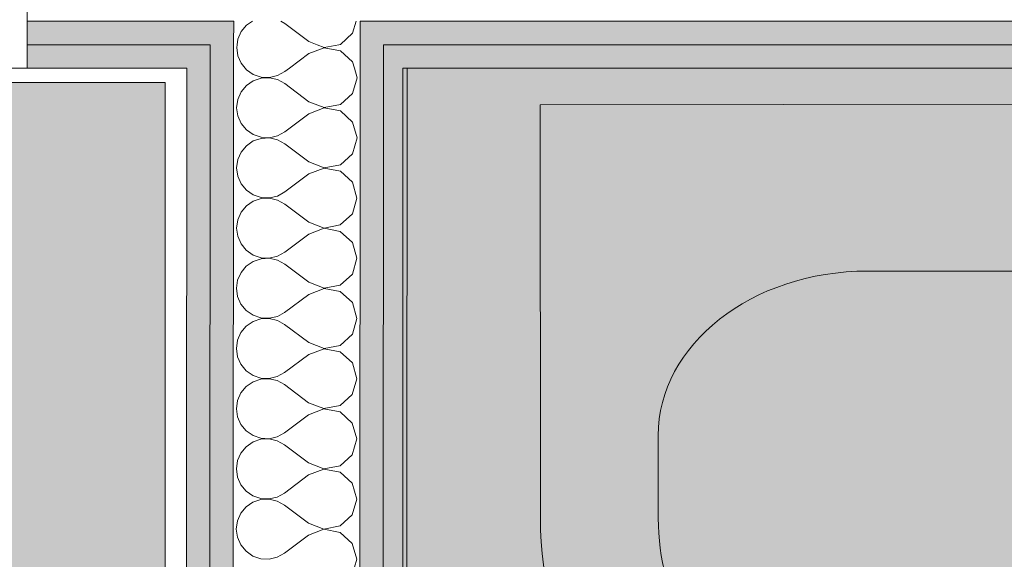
# Model space of a CAD drawing. Header units: millimetres. Extents: x -30280 to 19093, y -19247 to 4746.
# Tile 197 of 198: x -4029 to -3483, y -14081 to -13782. Entities that reach past the tile are written whole.
import ezdxf

# ---------------------------------------------------------------- set-up
doc = ezdxf.new("R2010")
doc.units = ezdxf.units.MM
doc.header["$MEASUREMENT"] = 0
doc.linetypes.add('Rayas Pequeñas', pattern=[282.222222, 141.111111, -141.111111])
for name, color, linetype, lineweight in [('Nuevo_01 2D_Mobiliari_Pluma_Nº__101', 252, 'Continuous', 5), ('Nuevo_01 Sanitaris_Pluma_Nº__75', 7, 'Continuous', 5), ('Nuevo_08_E_Envans secs_Pluma_Nº__1', 7, 'Continuous', 5), ('Nuevo_Puertas Archicad_Pluma_Nº__1', 7, 'Continuous', 5)]:
    doc.layers.add(name, color=color, linetype=linetype, lineweight=lineweight)
for name, color, linetype in [('Nuevo_01 Sanitaris', 7, 'Continuous'), ('Nuevo_08_E_Envans secs', 7, 'Continuous'), ('Nuevo_14_PAV_Paviment_tarkett Safe', 7, 'Continuous'), ('Nuevo_14_PAV_Soft Light Grey 0554', 7, 'Continuous'), ('Nuevo_Puertas Archicad', 7, 'Continuous')]:
    doc.layers.add(name, color=color, linetype=linetype)
for name, color, linetype, lineweight, true_color in [('Nuevo_08_E_Envans secs_Pluma_Nº__102', 7, 'Continuous', 5, 0xcccccc), ('Nuevo_08_E_Envans secs_Pluma_Nº__79', 7, 'Continuous', 5, 0xaaffd5), ('Nuevo_14_PAV_Paviment_tarkett Safe_Pluma_Nº__179', 7, 'Continuous', 5, 0xb7d9ff), ('Nuevo_14_PAV_Soft Light Grey 0554_Pluma_Nº__245', 7, 'Continuous', 13, 0xe8e8e8)]:
    doc.layers.add(name, color=color, linetype=linetype, lineweight=lineweight, true_color=true_color)

# ---------------------------------------------------------------- blocks, each defined once
blk = doc.blocks.new('Forjado_3_1', base_point=(-3816.35, -16950.01))
at = {"layer": 'Nuevo_14_PAV_Paviment_tarkett Safe_Pluma_Nº__179', "linetype": 'Continuous', "lineweight": 0, "true_color": 0xb7d9ff}
blk.add_hatch(color=254, dxfattribs=at).paths.add_polyline_path([(-3816.35, -16950.01), (-1687.6, -16950.01), (-1687.6, -13808.56), (-3816.35, -13808.56)])
at = {"layer": 'Nuevo_14_PAV_Paviment_tarkett Safe_Pluma_Nº__179', "color": 254, "linetype": 'Continuous', "lineweight": 5, "true_color": 0xb7d9ff, "flags": 128}
blk.add_lwpolyline([(-3816.35, -16950.01), (-1687.6, -16950.01), (-1687.6, -13808.56), (-3816.35, -13808.56)], close=True, dxfattribs=at)
blk = doc.blocks.new('Forjado_9_1', base_point=(-6108.28, -15314.17))
at = {"layer": 'Nuevo_14_PAV_Soft Light Grey 0554_Pluma_Nº__245', "linetype": 'Continuous', "lineweight": 0, "true_color": 0xe8e8e8}
blk.add_hatch(color=254, dxfattribs=at).paths.add_polyline_path([(-6108.28, -15314.17), (-3948.09, -15314.17), (-3948.09, -13816.56), (-6108.28, -13816.56)])
at = {"layer": 'Nuevo_14_PAV_Soft Light Grey 0554_Pluma_Nº__245', "color": 254, "linetype": 'Continuous', "lineweight": 13, "true_color": 0xe8e8e8, "flags": 128}
blk.add_lwpolyline([(-6108.28, -15314.17), (-3948.09, -15314.17), (-3948.09, -13816.56), (-6108.28, -13816.56)], close=True, dxfattribs=at)
blk = doc.blocks.new('Puerta Corredera Empotrada 27_4')
at = {"layer": 'Nuevo_Puertas Archicad_Pluma_Nº__1', "color": 7, "linetype": 'Continuous', "lineweight": 5}
for p, q in [((-420, 0), (-450, 0)), ((-450, 0), (-450, -134)), ((-450, -13), (-450, 0)), ((-450, -13), (-450, 0)), ((-450, -26), (-450, -13)), ((-450, -26), (-450, -13)), ((-450, -96), (-450, -26)), ((-450, -96), (-450, -26))]:
    blk.add_line(p, q, dxfattribs=at)
blk = doc.blocks.new('Muro_76_1', base_point=(-1686.99, -13808.56))
at = {"layer": 'Nuevo_08_E_Envans secs_Pluma_Nº__79', "linetype": 'Continuous', "lineweight": 5, "true_color": 0xaaffd5}
for points in [[(-4024.34, -13795.56), (-3923.08, -13795.56), (-3923.07, -13782.56), (-4024.34, -13782.56)], [(-3923.08, -13795.56), (-3910.08, -13795.56), (-3910.07, -13782.56), (-3923.07, -13782.56)], [(-3840.08, -13795.56), (-3827.08, -13795.56), (-3827.07, -13782.56), (-3840.07, -13782.56)], [(-3827.08, -13795.56), (-1673.98, -13795.56), (-1673.97, -13782.56), (-3827.07, -13782.56)], [(-4024.34, -13795.56), (-4024.34, -13808.56), (-3936.09, -13808.56), (-3936.08, -13795.56)], [(-3936.09, -13808.56), (-3923.09, -13808.56), (-3923.08, -13795.56), (-3936.08, -13795.56)], [(-3827.09, -13808.56), (-3814.09, -13808.56), (-3814.08, -13795.56), (-3827.08, -13795.56)], [(-3814.09, -13808.56), (-1686.99, -13808.56), (-1686.98, -13795.56), (-3814.08, -13795.56)]]:
    blk.add_hatch(color=121, dxfattribs=at).paths.add_polyline_path(points)
at = {"layer": 'Nuevo_08_E_Envans secs_Pluma_Nº__1', "color": 7, "linetype": 'Continuous', "lineweight": 5}
for p, q in [((-4024.34, -13712.56), (-4024.34, -13782.56)), ((-3923.07, -13782.56), (-4024.34, -13782.56)), ((-4024.34, -13782.56), (-4024.34, -13795.56)), ((-3910.07, -13782.56), (-3923.07, -13782.56)), ((-3910.07, -13782.56), (-3910.08, -13795.56)), ((-3840.08, -13795.56), (-3840.07, -13782.56)), ((-3827.07, -13782.56), (-3840.07, -13782.56)), ((-1673.97, -13782.56), (-3827.07, -13782.56)), ((-3936.08, -13795.56), (-4024.34, -13795.56)), ((-4024.34, -13795.56), (-4024.34, -13808.56)), ((-3923.08, -13795.56), (-3936.08, -13795.56)), ((-3923.08, -13795.56), (-3923.09, -13808.56)), ((-3827.09, -13808.56), (-3827.08, -13795.56)), ((-3814.08, -13795.56), (-3827.08, -13795.56)), ((-1686.98, -13795.56), (-3814.08, -13795.56))]:
    blk.add_line(p, q, dxfattribs=at)
at = {"layer": 'Nuevo_08_E_Envans secs_Pluma_Nº__1', "color": 7, "linetype": 'Continuous', "lineweight": 5, "flags": 128}
for points in [[(-4024.34, -13808.56), (-3936.09, -13808.56)], [(-3814.09, -13808.56), (-1686.99, -13808.56)]]:
    blk.add_lwpolyline(points, dxfattribs=at)
at = {"layer": 'Nuevo_Puertas Archicad', "color": 253, "linetype": 'Continuous', "lineweight": 5, "true_color": 0xa4a4a6, "zscale": 1000, "rotation": 180}
blk.add_blockref('Puerta Corredera Empotrada 27_4', (-4474.34, -13808.56), dxfattribs=at)
blk = doc.blocks.new('*X458')
at = {"layer": 'Nuevo_08_E_Envans secs_Pluma_Nº__102', "color": 254, "linetype": 'Continuous', "lineweight": 5, "true_color": 0xcccccc}
for p, q in [((-3902.98, -13784.82), (-3905.92, -13788.35)), ((-3899.69, -13782.56), (-3902.98, -13784.82)), ((-3881.74, -13783.8), (-3883.98, -13782.56)), ((-3868.41, -13793.81), (-3881.74, -13783.8)), ((-3844.23, -13789.26), (-3842.32, -13782.56)), ((-3907.77, -13792.56), (-3908.19, -13795.56)), ((-3905.92, -13788.35), (-3907.77, -13792.56)), ((-3850.96, -13795.4), (-3844.23, -13789.26)), ((-3868.41, -13793.81), (-3863.87, -13795.56)), ((-3851.82, -13795.56), (-3850.96, -13795.4))]:
    blk.add_line(p, q, dxfattribs=at)
blk = doc.blocks.new('*X459')
at = {"layer": 'Nuevo_08_E_Envans secs_Pluma_Nº__102', "color": 254, "linetype": 'Continuous', "lineweight": 5, "true_color": 0xcccccc}
for p, q in [((-3908.19, -13795.56), (-3908.41, -13797.12)), ((-3908.41, -13797.12), (-3907.78, -13801.67)), ((-3859.91, -13797.22), (-3868.41, -13800.48)), ((-3863.87, -13795.56), (-3859.91, -13797.08)), ((-3859.91, -13797.08), (-3851.82, -13795.56)), ((-3850.96, -13798.92), (-3859.91, -13797.22)), ((-3907.78, -13801.67), (-3905.93, -13805.88)), ((-3868.41, -13800.48), (-3879.21, -13808.56)), ((-3844.24, -13805.07), (-3850.96, -13798.92)), ((-3905.93, -13805.88), (-3903.71, -13808.56)), ((-3843.25, -13808.56), (-3844.24, -13805.07))]:
    blk.add_line(p, q, dxfattribs=at)
blk = doc.blocks.new('*X460')
at = {"layer": 'Nuevo_08_E_Envans secs_Pluma_Nº__102', "color": 254, "linetype": 'Continuous', "lineweight": 5, "true_color": 0xcccccc}
for p, q in [((-3903.71, -13808.56), (-3903, -13809.42)), ((-3903, -13809.42), (-3899.21, -13812.03)), ((-3879.21, -13808.56), (-3881.76, -13810.47)), ((-3841.76, -13813.83), (-3843.25, -13808.56)), ((-3899.21, -13812.03), (-3894.85, -13813.5)), ((-3894.85, -13814.08), (-3899.21, -13815.55)), ((-3894.85, -13813.5), (-3890.26, -13813.73)), ((-3890.26, -13813.86), (-3894.85, -13814.08)), ((-3890.26, -13813.73), (-3885.78, -13812.69)), ((-3885.78, -13814.91), (-3890.26, -13813.86)), ((-3885.78, -13812.69), (-3881.76, -13810.47)), ((-3881.76, -13817.13), (-3885.78, -13814.91)), ((-3844.25, -13822.59), (-3841.76, -13813.83)), ((-3903, -13818.15), (-3905.94, -13821.69)), ((-3899.21, -13815.55), (-3903, -13818.15)), ((-3868.43, -13827.14), (-3881.76, -13817.13)), ((-3907.8, -13825.89), (-3908.44, -13830.45)), ((-3905.94, -13821.69), (-3907.8, -13825.89)), ((-3850.98, -13828.73), (-3844.25, -13822.59)), ((-3908.44, -13830.45), (-3907.81, -13835)), ((-3859.93, -13830.55), (-3868.44, -13833.81)), ((-3868.43, -13827.14), (-3859.93, -13830.42)), ((-3859.93, -13830.42), (-3850.98, -13828.73)), ((-3850.98, -13832.25), (-3859.93, -13830.55)), ((-3907.81, -13835), (-3905.95, -13839.21)), ((-3868.44, -13833.81), (-3881.78, -13843.8)), ((-3844.26, -13838.4), (-3850.98, -13832.25)), ((-3905.95, -13839.21), (-3903.02, -13842.76)), ((-3841.78, -13847.16), (-3844.26, -13838.4)), ((-3903.02, -13842.76), (-3899.23, -13845.36)), ((-3894.88, -13847.42), (-3899.24, -13848.88)), ((-3899.23, -13845.36), (-3894.88, -13846.84)), ((-3894.88, -13846.84), (-3890.29, -13847.06)), ((-3890.29, -13847.2), (-3894.88, -13847.42)), ((-3890.29, -13847.06), (-3885.81, -13846.02)), ((-3885.81, -13848.24), (-3890.29, -13847.2)), ((-3885.81, -13846.02), (-3881.78, -13843.8)), ((-3844.28, -13855.92), (-3841.78, -13847.16)), ((-3903.03, -13851.48), (-3905.97, -13855.02)), ((-3899.24, -13848.88), (-3903.03, -13851.48)), ((-3881.78, -13850.47), (-3885.81, -13848.24)), ((-3868.46, -13860.48), (-3881.78, -13850.47)), ((-3905.97, -13855.02), (-3907.82, -13859.23)), ((-3851.01, -13862.06), (-3844.28, -13855.92)), ((-3907.82, -13859.23), (-3908.46, -13863.78)), ((-3908.46, -13863.78), (-3907.83, -13868.34)), ((-3868.46, -13860.48), (-3859.96, -13863.75)), ((-3859.96, -13863.89), (-3868.46, -13867.14)), ((-3859.96, -13863.75), (-3851.01, -13862.06)), ((-3851.01, -13865.58), (-3859.96, -13863.89)), ((-3907.83, -13868.34), (-3905.98, -13872.55)), ((-3868.46, -13867.14), (-3881.8, -13877.13)), ((-3844.29, -13871.73), (-3851.01, -13865.58)), ((-3905.98, -13872.55), (-3903.05, -13876.09)), ((-3841.81, -13880.5), (-3844.29, -13871.73)), ((-3903.05, -13876.09), (-3899.26, -13878.7)), ((-3899.26, -13878.7), (-3894.9, -13880.17)), ((-3894.9, -13880.17), (-3890.31, -13880.39)), ((-3890.31, -13880.39), (-3885.83, -13879.36)), ((-3885.83, -13879.36), (-3881.8, -13877.13)), ((-3903.05, -13884.82), (-3905.99, -13888.35)), ((-3899.26, -13882.21), (-3903.05, -13884.82)), ((-3894.9, -13880.75), (-3899.26, -13882.21)), ((-3890.31, -13880.53), (-3894.9, -13880.75)), ((-3885.83, -13881.57), (-3890.31, -13880.53)), ((-3881.81, -13883.8), (-3885.83, -13881.57)), ((-3868.48, -13893.81), (-3881.81, -13883.8)), ((-3844.3, -13889.26), (-3841.81, -13880.5)), ((-3905.99, -13888.35), (-3907.85, -13892.56)), ((-3851.03, -13895.4), (-3844.3, -13889.26)), ((-3907.85, -13892.56), (-3908.49, -13897.12)), ((-3868.48, -13893.81), (-3859.98, -13897.08)), ((-3859.98, -13897.08), (-3851.03, -13895.4)), ((-3908.49, -13897.12), (-3907.85, -13901.67)), ((-3907.85, -13901.67), (-3906, -13905.88)), ((-3868.49, -13900.48), (-3881.83, -13910.47)), ((-3859.98, -13897.22), (-3868.49, -13900.48)), ((-3851.03, -13898.92), (-3859.98, -13897.22)), ((-3844.31, -13905.07), (-3851.03, -13898.92)), ((-3906, -13905.88), (-3903.07, -13909.42)), ((-3841.83, -13913.83), (-3844.31, -13905.07)), ((-3903.07, -13909.42), (-3899.28, -13912.03)), ((-3899.28, -13912.03), (-3894.93, -13913.5)), ((-3890.33, -13913.73), (-3885.85, -13912.69)), ((-3885.85, -13912.69), (-3881.83, -13910.47)), ((-3903.08, -13918.15), (-3906.01, -13921.69)), ((-3899.29, -13915.55), (-3903.08, -13918.15)), ((-3894.93, -13914.08), (-3899.29, -13915.55)), ((-3894.93, -13913.5), (-3890.33, -13913.73)), ((-3890.33, -13913.86), (-3894.93, -13914.08)), ((-3885.86, -13914.91), (-3890.33, -13913.86)), ((-3881.83, -13917.13), (-3885.86, -13914.91)), ((-3868.51, -13927.14), (-3881.83, -13917.13)), ((-3844.33, -13922.59), (-3841.83, -13913.83)), ((-3906.01, -13921.69), (-3907.87, -13925.89)), ((-3851.06, -13928.73), (-3844.33, -13922.59)), ((-3907.87, -13925.89), (-3908.51, -13930.45)), ((-3868.51, -13927.14), (-3860.01, -13930.42)), ((-3860.01, -13930.42), (-3851.06, -13928.73)), ((-3908.51, -13930.45), (-3907.88, -13935)), ((-3868.51, -13933.81), (-3881.85, -13943.8)), ((-3860.01, -13930.55), (-3868.51, -13933.81)), ((-3851.06, -13932.25), (-3860.01, -13930.55)), ((-3844.34, -13938.4), (-3851.06, -13932.25)), ((-3907.88, -13935), (-3906.03, -13939.21)), ((-3906.03, -13939.21), (-3903.1, -13942.76)), ((-3841.86, -13947.16), (-3844.34, -13938.4)), ((-3903.1, -13942.76), (-3899.31, -13945.36)), ((-3899.31, -13945.36), (-3894.95, -13946.84)), ((-3885.88, -13946.02), (-3881.85, -13943.8)), ((-3899.31, -13948.88), (-3903.1, -13951.48)), ((-3894.95, -13947.42), (-3899.31, -13948.88)), ((-3894.95, -13946.84), (-3890.36, -13947.06)), ((-3890.36, -13947.2), (-3894.95, -13947.42)), ((-3890.36, -13947.06), (-3885.88, -13946.02)), ((-3885.88, -13948.24), (-3890.36, -13947.2)), ((-3881.86, -13950.47), (-3885.88, -13948.24)), ((-3868.53, -13960.48), (-3881.86, -13950.47)), ((-3844.35, -13955.92), (-3841.86, -13947.16)), ((-3906.04, -13955.02), (-3907.9, -13959.23)), ((-3903.1, -13951.48), (-3906.04, -13955.02)), ((-3851.08, -13962.06), (-3844.35, -13955.92)), ((-3907.9, -13959.23), (-3908.54, -13963.78)), ((-3868.53, -13960.48), (-3860.03, -13963.75)), ((-3860.03, -13963.75), (-3851.08, -13962.06)), ((-3908.54, -13963.78), (-3907.9, -13968.34)), ((-3868.54, -13967.14), (-3881.88, -13977.13)), ((-3860.03, -13963.89), (-3868.54, -13967.14)), ((-3851.08, -13965.58), (-3860.03, -13963.89)), ((-3844.36, -13971.73), (-3851.08, -13965.58)), ((-3907.9, -13968.34), (-3906.05, -13972.55)), ((-3906.05, -13972.55), (-3903.12, -13976.09)), ((-3841.88, -13980.5), (-3844.36, -13971.73)), ((-3903.12, -13976.09), (-3899.33, -13978.7)), ((-3885.9, -13979.36), (-3881.88, -13977.13)), ((-3899.34, -13982.21), (-3903.13, -13984.82)), ((-3894.98, -13980.75), (-3899.34, -13982.21)), ((-3899.33, -13978.7), (-3894.98, -13980.17)), ((-3894.98, -13980.17), (-3890.38, -13980.39)), ((-3890.38, -13980.53), (-3894.98, -13980.75)), ((-3890.38, -13980.39), (-3885.9, -13979.36)), ((-3885.91, -13981.57), (-3890.38, -13980.53)), ((-3881.88, -13983.8), (-3885.91, -13981.57)), ((-3868.56, -13993.81), (-3881.88, -13983.8)), ((-3844.38, -13989.26), (-3841.88, -13980.5)), ((-3906.06, -13988.35), (-3907.92, -13992.56)), ((-3903.13, -13984.82), (-3906.06, -13988.35)), ((-3851.1, -13995.4), (-3844.38, -13989.26)), ((-3907.92, -13992.56), (-3908.56, -13997.12)), ((-3868.56, -13993.81), (-3860.06, -13997.08)), ((-3908.56, -13997.12), (-3907.93, -14001.67)), ((-3860.06, -13997.22), (-3868.56, -14000.48)), ((-3860.06, -13997.08), (-3851.1, -13995.4)), ((-3851.11, -13998.92), (-3860.06, -13997.22)), ((-3844.39, -14005.07), (-3851.11, -13998.92)), ((-3907.93, -14001.67), (-3906.08, -14005.88)), ((-3868.56, -14000.48), (-3881.9, -14010.47)), ((-3841.91, -14013.83), (-3844.39, -14005.07)), ((-3906.08, -14005.88), (-3903.15, -14009.42)), ((-3903.15, -14009.42), (-3899.36, -14012.03)), ((-3885.93, -14012.69), (-3881.9, -14010.47)), ((-3899.36, -14015.55), (-3903.15, -14018.15)), ((-3899.36, -14012.03), (-3895, -14013.5)), ((-3895, -14014.08), (-3899.36, -14015.55)), ((-3895, -14013.5), (-3890.41, -14013.73)), ((-3890.41, -14013.86), (-3895, -14014.08)), ((-3890.41, -14013.73), (-3885.93, -14012.69)), ((-3885.93, -14014.91), (-3890.41, -14013.86)), ((-3881.91, -14017.13), (-3885.93, -14014.91)), ((-3844.4, -14022.59), (-3841.91, -14013.83)), ((-3906.09, -14021.69), (-3907.95, -14025.89)), ((-3903.15, -14018.15), (-3906.09, -14021.69)), ((-3868.58, -14027.14), (-3881.91, -14017.13)), ((-3907.95, -14025.89), (-3908.58, -14030.45)), ((-3868.58, -14027.14), (-3860.08, -14030.42)), ((-3851.13, -14028.73), (-3844.4, -14022.59)), ((-3908.58, -14030.45), (-3907.95, -14035)), ((-3860.08, -14030.55), (-3868.59, -14033.81)), ((-3860.08, -14030.42), (-3851.13, -14028.73)), ((-3851.13, -14032.25), (-3860.08, -14030.55)), ((-3844.41, -14038.4), (-3851.13, -14032.25)), ((-3907.95, -14035), (-3906.1, -14039.21)), ((-3868.59, -14033.81), (-3881.93, -14043.8)), ((-3841.93, -14047.16), (-3844.41, -14038.4)), ((-3906.1, -14039.21), (-3903.17, -14042.76)), ((-3903.17, -14042.76), (-3899.38, -14045.36)), ((-3885.95, -14046.02), (-3881.93, -14043.8)), ((-3899.38, -14048.88), (-3903.18, -14051.48)), ((-3899.38, -14045.36), (-3895.03, -14046.84)), ((-3895.03, -14047.42), (-3899.38, -14048.88)), ((-3895.03, -14046.84), (-3890.43, -14047.06)), ((-3890.43, -14047.2), (-3895.03, -14047.42)), ((-3890.43, -14047.06), (-3885.95, -14046.02)), ((-3885.96, -14048.24), (-3890.43, -14047.2)), ((-3881.93, -14050.47), (-3885.96, -14048.24)), ((-3844.43, -14055.92), (-3841.93, -14047.16)), ((-3903.18, -14051.48), (-3906.11, -14055.02)), ((-3868.61, -14060.48), (-3881.93, -14050.47)), ((-3907.97, -14059.23), (-3908.61, -14063.78)), ((-3906.11, -14055.02), (-3907.97, -14059.23)), ((-3851.15, -14062.06), (-3844.43, -14055.92)), ((-3908.61, -14063.78), (-3907.98, -14068.34)), ((-3868.61, -14060.48), (-3860.11, -14063.75)), ((-3860.11, -14063.89), (-3868.61, -14067.14)), ((-3860.11, -14063.75), (-3851.15, -14062.06)), ((-3851.16, -14065.58), (-3860.11, -14063.89)), ((-3844.44, -14071.73), (-3851.16, -14065.58)), ((-3907.98, -14068.34), (-3906.13, -14072.55)), ((-3868.61, -14067.14), (-3881.95, -14077.13)), ((-3906.13, -14072.55), (-3903.19, -14076.09)), ((-3903.19, -14076.09), (-3899.41, -14078.7)), ((-3841.95, -14080.5), (-3844.44, -14071.73)), ((-3899.41, -14078.7), (-3895.05, -14080.17)), ((-3895.05, -14080.17), (-3890.46, -14080.39)), ((-3890.46, -14080.39), (-3885.98, -14079.36)), ((-3885.98, -14079.36), (-3881.95, -14077.13)), ((-3844.45, -14089.26), (-3841.95, -14080.5))]:
    blk.add_line(p, q, dxfattribs=at)
blk = doc.blocks.new('Muro_122_1', base_point=(-3937.2, -15319.55))
at = {"layer": 'Nuevo_08_E_Envans secs_Pluma_Nº__79', "linetype": 'Continuous', "lineweight": 5, "true_color": 0xaaffd5}
for points in [[(-3923.09, -13808.56), (-3910.09, -13808.56), (-3910.08, -13795.56), (-3923.08, -13795.56)], [(-3840.09, -13808.56), (-3827.09, -13808.56), (-3827.08, -13795.56), (-3840.08, -13795.56)], [(-3924.2, -15319.59), (-3923.09, -13808.56), (-3936.09, -13808.56), (-3937.2, -15319.55)], [(-3911.2, -15319.62), (-3910.09, -13808.56), (-3923.09, -13808.56), (-3924.2, -15319.59)], [(-3828.2, -15319.82), (-3827.09, -13808.56), (-3840.09, -13808.56), (-3841.2, -15319.79)], [(-3815.2, -15319.86), (-3814.09, -13808.56), (-3827.09, -13808.56), (-3828.2, -15319.82)]]:
    blk.add_hatch(color=121, dxfattribs=at).paths.add_polyline_path(points)
at = {"layer": 'Nuevo_08_E_Envans secs_Pluma_Nº__1', "color": 7, "linetype": 'Continuous', "lineweight": 5}
for p, q in [((-3910.07, -13782.56), (-3910.08, -13795.56)), ((-3840.08, -13795.56), (-3840.07, -13782.56)), ((-3923.08, -13795.56), (-3923.09, -13808.56)), ((-3910.08, -13795.56), (-3910.09, -13808.56)), ((-3840.09, -13808.56), (-3840.08, -13795.56)), ((-3827.09, -13808.56), (-3827.08, -13795.56)), ((-3924.2, -15319.59), (-3923.09, -13808.56)), ((-3911.2, -15319.62), (-3910.09, -13808.56)), ((-3841.2, -15319.79), (-3840.09, -13808.56)), ((-3828.2, -15319.82), (-3827.09, -13808.56))]:
    blk.add_line(p, q, dxfattribs=at)
at = {"layer": 'Nuevo_08_E_Envans secs_Pluma_Nº__1', "color": 7, "linetype": 'Continuous', "lineweight": 5, "flags": 128}
for points in [[(-3936.09, -13808.56), (-3937.2, -15319.55)], [(-3815.2, -15319.86), (-3814.09, -13808.56)]]:
    blk.add_lwpolyline(points, dxfattribs=at)
at = {"layer": 'Nuevo_08_E_Envans secs', "color": 7, "lineweight": 20}
for name in ['*X458', '*X459', '*X460']:
    blk.add_blockref(name, (0, 0), dxfattribs=at)
blk = doc.blocks.new('Lavabo 02 10')
at = {"layer": 'Nuevo_01 Sanitaris_Pluma_Nº__75', "color": 7, "linetype": 'Continuous', "lineweight": 5}
for p, q in [((299.99, 0), (-299.99, 0)), ((299.99, 0), (299.99, -229.09)), ((118.83, -92.32), (-118.83, -92.32)), ((234.78, -183.27), (234.78, -229.09))]:
    blk.add_line(p, q, dxfattribs=at)
for centre, major_axis, ratio, start_param, end_param in [((118.83, -183.27), (115.96, 0), 0.784675, 0, 1.570796), ((118.85, -229.09), (0, 121.2), 0.956522, 3.638567, 4.712389), ((118.85, -229.09), (0, 189.38), 0.956522, 3.638567, 4.712389)]:
    blk.add_ellipse(centre, major_axis=major_axis, ratio=ratio, start_param=start_param, end_param=end_param, dxfattribs=at)

msp = doc.modelspace()

# ---------------------------------------------------------------- block references
at = {"layer": 'Nuevo_14_PAV_Paviment_tarkett Safe', "color": 254, "linetype": 'Continuous', "lineweight": 5, "true_color": 0xb7d9ff}
msp.add_blockref('Forjado_3_1', (-3816.35, -16950.01), dxfattribs=at)
at = {"layer": 'Nuevo_14_PAV_Soft Light Grey 0554', "color": 254, "linetype": 'Continuous', "lineweight": 13, "true_color": 0xe8e8e8}
msp.add_blockref('Forjado_9_1', (-6108.28, -15314.17), dxfattribs=at)

# ---------------------------------------------------------------- next in the draw order: block references
at = {"layer": 'Nuevo_08_E_Envans secs', "color": 7, "lineweight": 20}
msp.add_blockref('Muro_76_1', (-1686.99, -13808.56), dxfattribs=at)

# ---------------------------------------------------------------- next in the draw order: linework, layer by layer
at = {"layer": 'Nuevo_01 2D_Mobiliari_Pluma_Nº__101', "color": 252, "linetype": 'Rayas Pequeñas', "lineweight": 5}
msp.add_circle((-4686.65, -14566.98), 750, dxfattribs=at)

# ---------------------------------------------------------------- next in the draw order: block references
at = {"layer": 'Nuevo_01 Sanitaris', "color": 253, "linetype": 'Continuous', "lineweight": 5, "true_color": 0xa4a4a6, "xscale": -1, "zscale": 1000, "rotation": 0.04234428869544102}
msp.add_blockref('Lavabo 02 10', (-3440.38, -13828.56), dxfattribs=at)
at = {"layer": 'Nuevo_08_E_Envans secs', "color": 7, "lineweight": 20}
msp.add_blockref('Muro_122_1', (-3937.2, -15319.55), dxfattribs=at)

doc.saveas('drawing.dxf')
